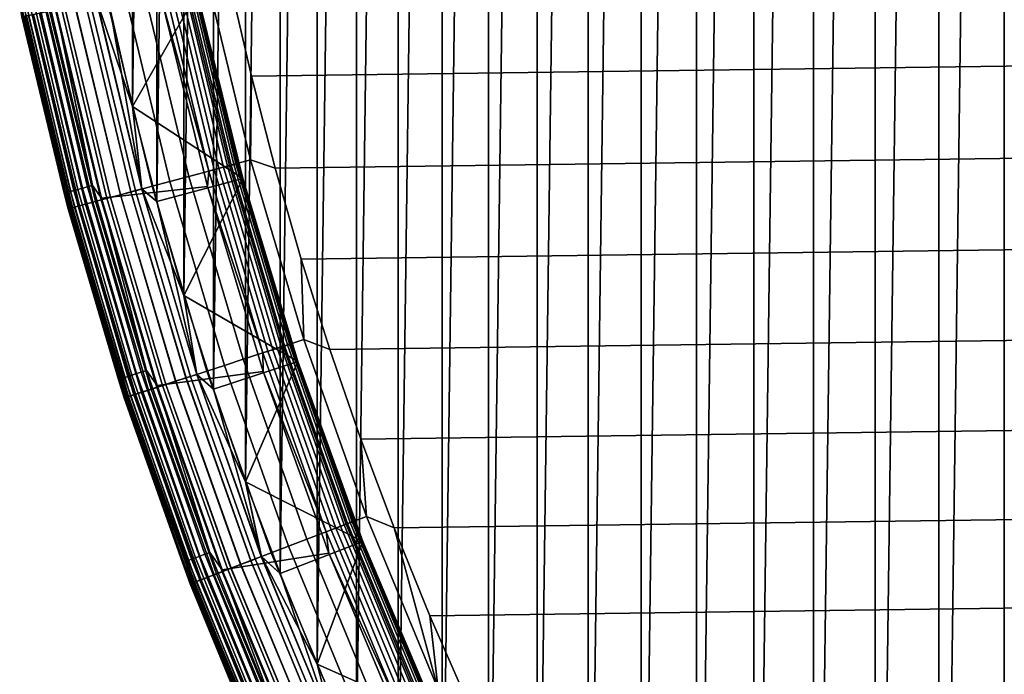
# Model space of a CAD drawing. Header units: metres. Extents: x -22 to 239, y -22 to 22.
# Tile 9 of 256: x -21.04 to -15.43, y -8.22 to -4.49. Entities that reach past the tile are written whole.
import ezdxf

# ---------------------------------------------------------------- set-up
doc = ezdxf.new("R2010")
doc.units = ezdxf.units.M
doc.layers.add('solid_10_151_033_XXX', color=7, linetype='CONTINUOUS')

msp = doc.modelspace()

# ---------------------------------------------------------------- linework, layer by layer
at = {"layer": 'solid_10_151_033_XXX'}
for points in [[(-15.43135, -14.243364, 0.8), (-15.431365, 14.243348, 0.8), (-15.046661, 14.649161, 0.8)], [(-15.805073, -13.827495, 0.8), (-15.805086, 13.827479, 0.8), (-15.431365, 14.243348, 0.8)], [(-15.43135, -14.243364, 0.8), (-15.805073, -13.827495, 0.8), (-15.431365, 14.243348, 0.8)], [(-16.167583, -13.401836, 0.8), (-16.167597, 13.401821, 0.8), (-15.805086, 13.827479, 0.8)], [(-15.805073, -13.827495, 0.8), (-16.167583, -13.401836, 0.8), (-15.805086, 13.827479, 0.8)], [(-16.518682, -12.966614, 0.8), (-16.518694, 12.966599, 0.8), (-16.167597, 13.401821, 0.8)], [(-16.167583, -13.401836, 0.8), (-16.518682, -12.966614, 0.8), (-16.167597, 13.401821, 0.8)], [(-16.858013, -12.522273, 0.8), (-16.858023, 12.52226, 0.8), (-16.518694, 12.966599, 0.8)], [(-16.518682, -12.966614, 0.8), (-16.858013, -12.522273, 0.8), (-16.518694, 12.966599, 0.8)], [(-17.18544, -12.068995, 0.8), (-17.185448, 12.068983, 0.8), (-16.858023, 12.52226, 0.8)], [(-16.858013, -12.522273, 0.8), (-17.18544, -12.068995, 0.8), (-16.858023, 12.52226, 0.8)], [(-17.500664, -11.607183, 0.8), (-17.500671, 11.607172, 0.8), (-17.185448, 12.068983, 0.8)], [(-17.18544, -12.068995, 0.8), (-17.500664, -11.607183, 0.8), (-17.185448, 12.068983, 0.8)], [(-17.803457, -11.137186, 0.8), (-17.803465, 11.137174, 0.8), (-17.500671, 11.607172, 0.8)], [(-17.500664, -11.607183, 0.8), (-17.803457, -11.137186, 0.8), (-17.500671, 11.607172, 0.8)], [(-18.093668, -10.659227, 0.8), (-18.093681, 10.659207, 0.8), (-17.803465, 11.137174, 0.8)], [(-17.803457, -11.137186, 0.8), (-18.093668, -10.659227, 0.8), (-17.803465, 11.137174, 0.8)], [(-18.370998, -10.173806, 0.8), (-18.371017, 10.173774, 0.8), (-18.093681, 10.659207, 0.8)], [(-18.093668, -10.659227, 0.8), (-18.370998, -10.173806, 0.8), (-18.093681, 10.659207, 0.8)], [(-18.635332, -9.681136, 0.8), (-18.635355, 9.681092, 0.8), (-18.371017, 10.173774, 0.8)], [(-18.370998, -10.173806, 0.8), (-18.635332, -9.681136, 0.8), (-18.371017, 10.173774, 0.8)], [(-18.886459, -9.18159, 0.8), (-18.886486, 9.181537, 0.8), (-18.635355, 9.681092, 0.8)], [(-18.635332, -9.681136, 0.8), (-18.886459, -9.18159, 0.8), (-18.635355, 9.681092, 0.8)], [(-19.124182, -8.675578, 0.8), (-19.124207, 8.675524, 0.8), (-18.886486, 9.181537, 0.8)], [(-18.886459, -9.18159, 0.8), (-19.124182, -8.675578, 0.8), (-18.886486, 9.181537, 0.8)], [(-19.348398, -8.163302, 0.8), (-19.348417, 8.163254, 0.8), (-19.124207, 8.675524, 0.8)], [(-19.124182, -8.675578, 0.8), (-19.348398, -8.163302, 0.8), (-19.124207, 8.675524, 0.8)], [(-19.558882, -7.645262, 0.8), (-19.558895, 7.645231, 0.8), (-19.348417, 8.163254, 0.8)], [(-19.348398, -8.163302, 0.8), (-19.558882, -7.645262, 0.8), (-19.348417, 8.163254, 0.8)], [(-19.755524, -7.121745, 0.8), (-19.755526, 7.121739, 0.8), (-19.558895, 7.645231, 0.8)], [(-19.558882, -7.645262, 0.8), (-19.755524, -7.121745, 0.8), (-19.558895, 7.645231, 0.8)], [(-19.938177, -6.593104, 0.8), (-19.938168, 6.593128, 0.8), (-19.755526, 7.121739, 0.8)], [(-19.755524, -7.121745, 0.8), (-19.938177, -6.593104, 0.8), (-19.755526, 7.121739, 0.8)], [(-20.106642, -6.059941, 0.8), (-20.10663, 6.059984, 0.8), (-19.938168, 6.593128, 0.8)], [(-19.938177, -6.593104, 0.8), (-20.106642, -6.059941, 0.8), (-19.938168, 6.593128, 0.8)], [(-20.260853, -5.522482, 0.8), (-20.260841, 5.522526, 0.8), (-20.10663, 6.059984, 0.8)], [(-20.106642, -6.059941, 0.8), (-20.260853, -5.522482, 0.8), (-20.10663, 6.059984, 0.8)], [(-20.400658, -4.981281, 0.8), (-20.400652, 4.981305, 0.8), (-20.260841, 5.522526, 0.8)], [(-20.260853, -5.522482, 0.8), (-20.400658, -4.981281, 0.8), (-20.260841, 5.522526, 0.8)], [(-20.400658, -4.981281, 0.8), (-20.526003, -4.436569, 0.8), (-20.400652, 4.981305, 0.8)], [(-19.722105, -4.809213, 269.950012), (19.843264, -4.281922, 269.950012), (19.950293, -3.751758, 269.950012), (-19.843266, -4.281913, 269.950012)], [(-19.727884, -5.286071, 269.943604), (-19.977501, -4.246349, 269.943604), (-20.098995, -4.272173, 269.924103), (-19.847862, -5.318219, 269.924103)], [(-20.061609, -4.264227, 213.388168), (-19.810944, -5.308326, 213.388168), (-19.822563, -5.31144, 213.359146), (-20.073376, -4.266728, 213.359146)], [(-19.810944, -5.308326, 213.388168), (-20.061609, -4.264227, 213.388168), (-20.054434, -4.262702, 213.418716), (-19.803858, -5.306428, 213.418716)], [(-19.803858, -5.306428, 213.418716), (-20.054434, -4.262702, 213.418716), (-20.052027, -4.26219, 213.449997), (-19.801479, -5.30579, 213.449997)], [(-19.914293, -4.865272, 213.25), (-19.801479, -5.30579, 213.449997), (-20.052027, -4.26219, 213.449997)], [(-19.914293, -4.865272, 213.25), (-20.052027, -4.26219, 213.449997), (-20.036821, -4.333097, 213.25)], [(-19.977501, -4.246349, 269.943604), (-19.727884, -5.286071, 269.943604), (-19.722105, -4.809213, 269.950012), (-19.843266, -4.281913, 269.950012)], [(-19.96521, -5.349662, 269.891693), (-20.217827, -4.297432, 269.891693), (-20.332691, -4.321847, 269.846771), (-20.078638, -5.380055, 269.846771)], [(-20.217295, -4.297319, 213.252426), (-19.964684, -5.349521, 213.252426), (-20.234482, -4.365281, 213.25)], [(-19.847862, -5.318219, 269.924103), (-20.098995, -4.272173, 269.924103), (-20.217827, -4.297432, 269.891693), (-19.96521, -5.349662, 269.891693)], [(-20.187407, -4.290966, 213.25972), (-19.935169, -5.341612, 213.25972), (-19.964684, -5.349521, 213.252426), (-20.217295, -4.297319, 213.252426)], [(-20.159006, -4.284929, 213.271713), (-19.907124, -5.334097, 213.271713), (-19.935169, -5.341612, 213.25972), (-20.187407, -4.290966, 213.25972)], [(-20.132792, -4.279357, 213.288101), (-19.881235, -5.327161, 213.288101), (-19.907124, -5.334097, 213.271713), (-20.159006, -4.284929, 213.271713)], [(-20.109411, -4.274387, 213.308487), (-19.858149, -5.320975, 213.308487), (-19.881235, -5.327161, 213.288101), (-20.132792, -4.279357, 213.288101)], [(-20.089441, -4.270143, 213.332367), (-19.838428, -5.315691, 213.332367), (-19.858149, -5.320975, 213.308487), (-20.109411, -4.274387, 213.308487)], [(-20.073376, -4.266728, 213.359146), (-19.822563, -5.31144, 213.359146), (-19.838428, -5.315691, 213.332367), (-20.089441, -4.270143, 213.332367)], [(-19.586971, -5.332962, 269.950012), (19.722103, -4.809221, 269.950012), (19.843264, -4.281922, 269.950012), (-19.722105, -4.809213, 269.950012)], [(-20.711445, -5.454453, 213.288254), (-20.964771, -4.381021, 213.288254), (-20.938559, -4.375544, 213.27182), (-20.685549, -5.447633, 213.27182)], [(-20.685549, -5.447633, 213.27182), (-20.938559, -4.375544, 213.27182), (-20.910152, -4.369607, 213.259796), (-20.657486, -5.440242, 213.259796)], [(-20.657486, -5.440242, 213.259796), (-20.910152, -4.369607, 213.259796), (-20.880251, -4.363359, 213.252457), (-20.627945, -5.432463, 213.252457)], [(-20.627945, -5.432463, 213.252457), (-20.880251, -4.363359, 213.252457), (-20.8368, -4.417889, 213.25)], [(-20.234482, -4.365281, 213.25), (-19.973179, -5.437093, 213.25), (-20.57674, -5.503419, 213.25), (-20.8368, -4.417889, 213.25)], [(-20.288816, -5.436372, 269.721405), (-20.54553, -4.367087, 269.721405), (-20.641167, -4.387415, 269.642365), (-20.383259, -5.461678, 269.642365)], [(-20.186903, -5.409064, 269.789795), (-20.442327, -4.34515, 269.789795), (-20.54553, -4.367087, 269.721405), (-20.288816, -5.436372, 269.721405)], [(-20.030876, -4.332069, 212.800003), (-20.526005, -4.436562, 212.800003), (-20.400652, -4.981304, 212.800003)], [(-20.078638, -5.380055, 269.846771), (-20.332691, -4.321847, 269.846771), (-20.442327, -4.34515, 269.789795), (-20.186903, -5.409064, 269.789795)], [(-19.77191, -5.392065, 212.800003), (-20.030876, -4.332069, 212.800003), (-20.400652, -4.981304, 212.800003)], [(-19.964684, -5.349521, 213.252426), (-19.973179, -5.437093, 213.25), (-20.234482, -4.365281, 213.25)], [(-19.914293, -4.865272, 213.25), (-20.036821, -4.333097, 213.25), (-20.03088, -4.332048, 213.25)], [(-19.771925, -5.392009, 213.25), (-20.03088, -4.332048, 213.25), (-20.030876, -4.332069, 212.800003), (-19.77191, -5.392065, 212.800003)], [(-19.914293, -4.865272, 213.25), (-20.03088, -4.332048, 213.25), (-19.771925, -5.392009, 213.25)], [(-20.788754, -5.474812, 213.418961), (-21.043026, -4.397374, 213.418961), (-21.035881, -4.395881, 213.388412), (-20.781696, -5.472953, 213.388412)], [(-20.788754, -5.474812, 213.418961), (-21.030174, -4.470101, 213.449997), (-21.043026, -4.397374, 213.418961)], [(-20.781696, -5.472953, 213.388412), (-21.035881, -4.395881, 213.388412), (-21.024143, -4.393428, 213.359375), (-20.7701, -5.469899, 213.359375)], [(-20.7701, -5.469899, 213.359375), (-21.024143, -4.393428, 213.359375), (-21.008099, -4.390075, 213.332565), (-20.754248, -5.465725, 213.332565)], [(-20.754248, -5.465725, 213.332565), (-21.008099, -4.390075, 213.332565), (-20.988144, -4.385905, 213.30867), (-20.734535, -5.460534, 213.30867)], [(-20.734535, -5.460534, 213.30867), (-20.988144, -4.385905, 213.30867), (-20.964771, -4.381021, 213.288254), (-20.711445, -5.454453, 213.288254)], [(-20.578651, -5.514033, 212.696518), (-20.839031, -4.429473, 212.696518), (-20.887154, -4.439702, 212.65332), (-20.626173, -5.526766, 212.65332)], [(-20.625725, -5.526647, 0.946215), (-20.8867, -4.439605, 0.946215), (-20.838524, -4.429365, 0.903084), (-20.57815, -5.513899, 0.903084)], [(-20.545677, -5.505198, 269.455841), (-20.805641, -4.422375, 269.455841), (-20.872671, -4.436623, 269.350433), (-20.611872, -5.522934, 269.350433)], [(-20.526089, -5.499949, 212.73291), (-20.785803, -4.418159, 212.73291), (-20.839031, -4.429473, 212.696518), (-20.578651, -5.514033, 212.696518)], [(-20.57815, -5.513899, 0.903084), (-20.838524, -4.429365, 0.903084), (-20.785248, -4.418041, 0.866758), (-20.525541, -5.499802, 0.866758)], [(-20.627945, -5.432463, 213.252457), (-20.8368, -4.417889, 213.25), (-20.57674, -5.503419, 213.25)], [(-20.469194, -5.484704, 269.553528), (-20.728189, -4.405912, 269.553528), (-20.805641, -4.422375, 269.455841), (-20.545677, -5.505198, 269.455841)], [(-20.469381, -5.484754, 212.761887), (-20.728378, -4.405953, 212.761887), (-20.785803, -4.418159, 212.73291), (-20.526089, -5.499949, 212.73291)], [(-20.525541, -5.499802, 0.866758), (-20.785248, -4.418041, 0.866758), (-20.727787, -4.405827, 0.83786), (-20.468798, -5.484598, 0.83786)], [(-20.409504, -5.46871, 212.782944), (-20.667744, -4.393064, 212.782944), (-20.728378, -4.405953, 212.761887), (-20.469381, -5.484754, 212.761887)], [(-20.383259, -5.461678, 269.642365), (-20.641167, -4.387415, 269.642365), (-20.728189, -4.405912, 269.553528), (-20.469194, -5.484704, 269.553528)], [(-20.468798, -5.484598, 0.83786), (-20.727787, -4.405827, 0.83786), (-20.667124, -4.392933, 0.816885), (-20.408894, -5.468546, 0.816885)], [(-20.347481, -5.452091, 212.795715), (-20.604937, -4.379714, 212.795715), (-20.667744, -4.393064, 212.782944), (-20.409504, -5.46871, 212.782944)], [(-20.408894, -5.468546, 0.816885), (-20.667124, -4.392933, 0.816885), (-20.604301, -4.37958, 0.804193), (-20.346855, -5.451923, 0.804193)], [(-20.347481, -5.452091, 212.795715), (-20.526005, -4.436562, 212.800003), (-20.604937, -4.379714, 212.795715)], [(-20.604301, -4.37958, 0.804193), (-20.526003, -4.436569, 0.8), (-20.400658, -4.981281, 0.8)], [(-20.346855, -5.451923, 0.804193), (-20.604301, -4.37958, 0.804193), (-20.400658, -4.981281, 0.8)], [(-21.02599, -4.469212, 1.234737), (-20.763273, -5.563502, 1.234737), (-20.767405, -5.56461, 1.3), (-21.030174, -4.470102, 1.3)], [(-20.763355, -5.563524, 212.364609), (-21.026072, -4.46923, 212.364609), (-21.030174, -4.470102, 212.300003), (-20.767405, -5.56461, 212.300003)], [(-21.030174, -4.470101, 213.449997), (-20.767405, -5.564609, 213.449997), (-20.767405, -5.564612, 268.75), (-21.030172, -4.470104, 268.75)], [(-20.788754, -5.474812, 213.418961), (-20.767405, -5.564609, 213.449997), (-21.030174, -4.470101, 213.449997)], [(-20.767405, -5.56461, 212.300003), (-21.030174, -4.470102, 212.300003), (-21.030174, -4.470102, 1.3), (-20.767405, -5.56461, 1.3)], [(-20.761055, -5.562908, 268.875427), (-21.023743, -4.468735, 268.875427), (-21.030172, -4.470104, 268.75), (-20.767405, -5.564612, 268.75)], [(-20.751095, -5.560239, 212.428833), (-21.013657, -4.466591, 212.428833), (-21.026072, -4.46923, 212.364609), (-20.763355, -5.563524, 212.364609)], [(-20.763273, -5.563502, 1.234737), (-21.02599, -4.469212, 1.234737), (-21.013493, -4.466556, 1.170527), (-20.750933, -5.560195, 1.170527)], [(-20.74205, -5.557816, 268.999603), (-21.004498, -4.464644, 268.999603), (-21.023743, -4.468735, 268.875427), (-20.761055, -5.562908, 268.875427)], [(-20.730835, -5.554811, 212.49086), (-20.993141, -4.46223, 212.49086), (-21.013657, -4.466591, 212.428833), (-20.751095, -5.560239, 212.428833)], [(-20.750933, -5.560195, 1.170527), (-21.013493, -4.466556, 1.170527), (-20.992895, -4.462178, 1.108537), (-20.730593, -5.554746, 1.108537)], [(-20.7106, -5.549388, 269.121063), (-20.972649, -4.457874, 269.121063), (-21.004498, -4.464644, 268.999603), (-20.74205, -5.557816, 268.999603)], [(-20.702921, -5.547331, 212.549606), (-20.964874, -4.456222, 212.549606), (-20.993141, -4.46223, 212.49086), (-20.730835, -5.554811, 212.49086)], [(-20.730593, -5.554746, 1.108537), (-20.992895, -4.462178, 1.108537), (-20.964554, -4.456153, 1.04983), (-20.702606, -5.547246, 1.04983)], [(-20.667048, -5.537718, 269.238434), (-20.928545, -4.4485, 269.238434), (-20.972649, -4.457874, 269.121063), (-20.7106, -5.549388, 269.121063)], [(-20.667833, -5.537929, 212.604065), (-20.929342, -4.448669, 212.604065), (-20.964874, -4.456222, 212.549606), (-20.702921, -5.547331, 212.549606)], [(-20.702606, -5.547246, 1.04983), (-20.964554, -4.456153, 1.04983), (-20.928951, -4.448586, 0.995412), (-20.667448, -5.537826, 0.995412)], [(-20.626173, -5.526766, 212.65332), (-20.887154, -4.439702, 212.65332), (-20.929342, -4.448669, 212.604065), (-20.667833, -5.537929, 212.604065)], [(-20.667448, -5.537826, 0.995412), (-20.928951, -4.448586, 0.995412), (-20.8867, -4.439605, 0.946215), (-20.625725, -5.526647, 0.946215)], [(-20.611872, -5.522934, 269.350433), (-20.872671, -4.436623, 269.350433), (-20.928545, -4.4485, 269.238434), (-20.667048, -5.537718, 269.238434)], [(-20.347481, -5.452091, 212.795715), (-20.400652, -4.981304, 212.800003), (-20.526005, -4.436562, 212.800003)], [(-19.727884, -5.286071, 269.943604), (-19.586971, -5.332962, 269.950012), (-19.722105, -4.809213, 269.950012)], [(-19.437962, -5.852835, 269.950012), (19.586969, -5.33297, 269.950012), (19.722103, -4.809221, 269.950012), (-19.586971, -5.332962, 269.950012)], [(-19.777672, -5.393844, 213.25), (-19.914293, -4.865272, 213.25), (-19.771925, -5.392009, 213.25)], [(-19.777672, -5.393844, 213.25), (-19.801479, -5.30579, 213.449997), (-19.914293, -4.865272, 213.25)], [(-20.346855, -5.451923, 0.804193), (-20.400658, -4.981281, 0.8), (-20.260853, -5.522482, 0.8)], [(-20.347481, -5.452091, 212.795715), (-20.260841, -5.522525, 212.800003), (-19.77191, -5.392065, 212.800003), (-20.400652, -4.981304, 212.800003)], [(-19.542328, -6.349687, 269.924103), (-19.847862, -5.318219, 269.924103), (-19.96521, -5.349662, 269.891693), (-19.657867, -6.387228, 269.891693)], [(-19.881235, -5.327161, 213.288101), (-19.575188, -6.360364, 213.288101), (-19.600676, -6.368646, 213.271713), (-19.907124, -5.334097, 213.271713)], [(-19.858149, -5.320975, 213.308487), (-19.552454, -6.352978, 213.308487), (-19.575188, -6.360364, 213.288101), (-19.881235, -5.327161, 213.288101)], [(-19.838428, -5.315691, 213.332367), (-19.533039, -6.346669, 213.332367), (-19.552454, -6.352978, 213.308487), (-19.858149, -5.320975, 213.308487)], [(-19.424196, -6.311304, 269.943604), (-19.727884, -5.286071, 269.943604), (-19.847862, -5.318219, 269.924103), (-19.542328, -6.349687, 269.924103)], [(-19.822563, -5.31144, 213.359146), (-19.517418, -6.341593, 213.359146), (-19.533039, -6.346669, 213.332367), (-19.838428, -5.315691, 213.332367)], [(-19.810944, -5.308326, 213.388168), (-19.505978, -6.337876, 213.388168), (-19.517418, -6.341593, 213.359146), (-19.822563, -5.31144, 213.359146)], [(-19.505978, -6.337876, 213.388168), (-19.810944, -5.308326, 213.388168), (-19.803858, -5.306428, 213.418716), (-19.499001, -6.335609, 213.418716)], [(-19.499001, -6.335609, 213.418716), (-19.803858, -5.306428, 213.418716), (-19.801479, -5.30579, 213.449997), (-19.496658, -6.334848, 213.449997)], [(-19.627077, -5.918437, 213.25), (-19.496658, -6.334848, 213.449997), (-19.801479, -5.30579, 213.449997)], [(-19.627077, -5.918437, 213.25), (-19.801479, -5.30579, 213.449997), (-19.777672, -5.393844, 213.25)], [(-19.727884, -5.286071, 269.943604), (-19.424196, -6.311304, 269.943604), (-19.437962, -5.852835, 269.950012), (-19.586971, -5.332962, 269.950012)], [(-19.76955, -6.423516, 269.846771), (-20.078638, -5.380055, 269.846771), (-20.186903, -5.409064, 269.789795), (-19.87615, -6.458152, 269.789795)], [(-19.657867, -6.387228, 269.891693), (-19.96521, -5.349662, 269.891693), (-20.078638, -5.380055, 269.846771), (-19.76955, -6.423516, 269.846771)], [(-19.964684, -5.349521, 213.252426), (-19.657351, -6.38706, 213.252426), (-19.973179, -5.437093, 213.25)], [(-19.935169, -5.341612, 213.25972), (-19.62829, -6.377618, 213.25972), (-19.657351, -6.38706, 213.252426), (-19.964684, -5.349521, 213.252426)], [(-19.907124, -5.334097, 213.271713), (-19.600676, -6.368646, 213.271713), (-19.62829, -6.377618, 213.25972), (-19.935169, -5.341612, 213.25972)], [(-19.275202, -6.368402, 269.950012), (19.43796, -5.852842, 269.950012), (19.586969, -5.33297, 269.950012), (-19.437962, -5.852835, 269.950012)], [(-20.377684, -6.505276, 213.27182), (-20.685549, -5.447633, 213.27182), (-20.657486, -5.440242, 213.259796), (-20.350039, -6.49645, 213.259796)], [(-20.350039, -6.49645, 213.259796), (-20.657486, -5.440242, 213.259796), (-20.627945, -5.432463, 213.252457), (-20.320938, -6.487161, 213.252457)], [(-20.320938, -6.487161, 213.252457), (-20.627945, -5.432463, 213.252457), (-20.57674, -5.503419, 213.25)], [(-19.973179, -5.437093, 213.25), (-19.655294, -6.493023, 213.25), (-20.26029, -6.573476, 213.25), (-20.57674, -5.503419, 213.25)], [(-19.976494, -6.490757, 269.721405), (-20.288816, -5.436372, 269.721405), (-20.383259, -5.461678, 269.642365), (-20.069483, -6.52097, 269.642365)], [(-19.87615, -6.458152, 269.789795), (-20.186903, -5.409064, 269.789795), (-20.288816, -5.436372, 269.721405), (-19.976494, -6.490757, 269.721405)], [(-19.77191, -5.392065, 212.800003), (-20.260841, -5.522525, 212.800003), (-20.10663, -6.059983, 212.800003)], [(-19.456944, -6.436621, 212.800003), (-19.77191, -5.392065, 212.800003), (-20.10663, -6.059983, 212.800003)], [(-19.657351, -6.38706, 213.252426), (-19.655294, -6.493023, 213.25), (-19.973179, -5.437093, 213.25)], [(-19.777672, -5.393844, 213.25), (-19.771925, -5.392009, 213.25), (-19.621382, -5.916429, 213.25), (-19.627077, -5.918437, 213.25)], [(-19.621382, -5.916429, 213.25), (-19.771925, -5.392009, 213.25), (-19.77191, -5.392065, 212.800003), (-19.456944, -6.436621, 212.800003)], [(-20.479353, -6.537732, 213.418961), (-20.788754, -5.474812, 213.418961), (-20.781696, -5.472953, 213.388412), (-20.472401, -6.535512, 213.388412)], [(-20.479353, -6.537732, 213.418961), (-20.767405, -5.564609, 213.449997), (-20.788754, -5.474812, 213.418961)], [(-20.472401, -6.535512, 213.388412), (-20.781696, -5.472953, 213.388412), (-20.7701, -5.469899, 213.359375), (-20.460976, -6.531866, 213.359375)], [(-20.460976, -6.531866, 213.359375), (-20.7701, -5.469899, 213.359375), (-20.754248, -5.465725, 213.332565), (-20.445362, -6.526881, 213.332565)], [(-20.445362, -6.526881, 213.332565), (-20.754248, -5.465725, 213.332565), (-20.734535, -5.460534, 213.30867), (-20.425941, -6.520681, 213.30867)], [(-20.425941, -6.520681, 213.30867), (-20.734535, -5.460534, 213.30867), (-20.711445, -5.454453, 213.288254), (-20.403194, -6.51342, 213.288254)], [(-20.403194, -6.51342, 213.288254), (-20.711445, -5.454453, 213.288254), (-20.685549, -5.447633, 213.27182), (-20.377684, -6.505276, 213.27182)], [(-20.154095, -6.548462, 269.553528), (-20.469194, -5.484704, 269.553528), (-20.545677, -5.505198, 269.455841), (-20.229401, -6.572931, 269.455841)], [(-20.154278, -6.548522, 212.761887), (-20.469381, -5.484754, 212.761887), (-20.526089, -5.499949, 212.73291), (-20.210114, -6.566664, 212.73291)], [(-20.209574, -6.566488, 0.866758), (-20.525541, -5.499802, 0.866758), (-20.468798, -5.484598, 0.83786), (-20.153704, -6.548335, 0.83786)], [(-20.095324, -6.529366, 212.782944), (-20.409504, -5.46871, 212.782944), (-20.469381, -5.484754, 212.761887), (-20.154278, -6.548522, 212.761887)], [(-20.069483, -6.52097, 269.642365), (-20.383259, -5.461678, 269.642365), (-20.469194, -5.484704, 269.553528), (-20.154095, -6.548462, 269.553528)], [(-20.153704, -6.548335, 0.83786), (-20.468798, -5.484598, 0.83786), (-20.408894, -5.468546, 0.816885), (-20.094721, -6.529171, 0.816885)], [(-20.034256, -6.509524, 212.795715), (-20.347481, -5.452091, 212.795715), (-20.409504, -5.46871, 212.782944), (-20.095324, -6.529366, 212.782944)], [(-20.094721, -6.529171, 0.816885), (-20.408894, -5.468546, 0.816885), (-20.346855, -5.451923, 0.804193), (-20.033638, -6.509324, 0.804193)], [(-20.034256, -6.509524, 212.795715), (-20.260841, -5.522525, 212.800003), (-20.347481, -5.452091, 212.795715)], [(-20.346855, -5.451923, 0.804193), (-20.260853, -5.522482, 0.8), (-20.106642, -6.059941, 0.8)], [(-20.033638, -6.509324, 0.804193), (-20.346855, -5.451923, 0.804193), (-20.106642, -6.059941, 0.8)], [(-20.411709, -6.632166, 212.49086), (-20.730835, -5.554811, 212.49086), (-20.751095, -5.560239, 212.428833), (-20.431656, -6.638648, 212.428833)], [(-20.431496, -6.638596, 1.170527), (-20.750933, -5.560195, 1.170527), (-20.730593, -5.554746, 1.108537), (-20.41147, -6.632089, 1.108537)], [(-20.391783, -6.625692, 269.121063), (-20.7106, -5.549388, 269.121063), (-20.74205, -5.557816, 268.999603), (-20.42275, -6.635754, 268.999603)], [(-20.384224, -6.623236, 212.549606), (-20.702921, -5.547331, 212.549606), (-20.730835, -5.554811, 212.49086), (-20.411709, -6.632166, 212.49086)], [(-20.41147, -6.632089, 1.108537), (-20.730593, -5.554746, 1.108537), (-20.702606, -5.547246, 1.04983), (-20.383913, -6.623135, 1.04983)], [(-20.348902, -6.611759, 269.238434), (-20.667048, -5.537718, 269.238434), (-20.7106, -5.549388, 269.121063), (-20.391783, -6.625692, 269.121063)], [(-20.349676, -6.61201, 212.604065), (-20.667833, -5.537929, 212.604065), (-20.702921, -5.547331, 212.549606), (-20.384224, -6.623236, 212.549606)], [(-20.383913, -6.623135, 1.04983), (-20.702606, -5.547246, 1.04983), (-20.667448, -5.537826, 0.995412), (-20.349297, -6.611887, 0.995412)], [(-20.308657, -6.598682, 212.65332), (-20.626173, -5.526766, 212.65332), (-20.667833, -5.537929, 212.604065), (-20.349676, -6.61201, 212.604065)], [(-20.349297, -6.611887, 0.995412), (-20.667448, -5.537826, 0.995412), (-20.625725, -5.526647, 0.946215), (-20.308216, -6.598539, 0.946215)], [(-20.294575, -6.594107, 269.350433), (-20.611872, -5.522934, 269.350433), (-20.667048, -5.537718, 269.238434), (-20.348902, -6.611759, 269.238434)], [(-20.261868, -6.58348, 212.696518), (-20.578651, -5.514033, 212.696518), (-20.626173, -5.526766, 212.65332), (-20.308657, -6.598682, 212.65332)], [(-20.308216, -6.598539, 0.946215), (-20.625725, -5.526647, 0.946215), (-20.57815, -5.513899, 0.903084), (-20.261374, -6.583319, 0.903084)], [(-20.229401, -6.572931, 269.455841), (-20.545677, -5.505198, 269.455841), (-20.611872, -5.522934, 269.350433), (-20.294575, -6.594107, 269.350433)], [(-20.210114, -6.566664, 212.73291), (-20.526089, -5.499949, 212.73291), (-20.578651, -5.514033, 212.696518), (-20.261868, -6.58348, 212.696518)], [(-20.261374, -6.583319, 0.903084), (-20.57815, -5.513899, 0.903084), (-20.525541, -5.499802, 0.866758), (-20.209574, -6.566488, 0.866758)], [(-20.320938, -6.487161, 213.252457), (-20.57674, -5.503419, 213.25), (-20.26029, -6.573476, 213.25)], [(-20.034256, -6.509524, 212.795715), (-20.10663, -6.059983, 212.800003), (-20.260841, -5.522525, 212.800003)], [(-20.441463, -6.641834, 268.875427), (-20.761055, -5.562908, 268.875427), (-20.767405, -5.564612, 268.75), (-20.447714, -6.643869, 268.75)], [(-20.763273, -5.563502, 1.234737), (-20.443647, -6.642543, 1.234737), (-20.447716, -6.643866, 1.3), (-20.767405, -5.56461, 1.3)], [(-20.443727, -6.64257, 212.364609), (-20.763355, -5.563524, 212.364609), (-20.767405, -5.56461, 212.300003), (-20.447716, -6.643866, 212.300003)], [(-20.767405, -5.564609, 213.449997), (-20.447716, -6.643865, 213.449997), (-20.447714, -6.643869, 268.75), (-20.767405, -5.564612, 268.75)], [(-20.479353, -6.537732, 213.418961), (-20.447716, -6.643865, 213.449997), (-20.767405, -5.564609, 213.449997)], [(-20.447716, -6.643866, 212.300003), (-20.767405, -5.56461, 212.300003), (-20.767405, -5.56461, 1.3), (-20.447716, -6.643866, 1.3)], [(-20.431656, -6.638648, 212.428833), (-20.751095, -5.560239, 212.428833), (-20.763355, -5.563524, 212.364609), (-20.443727, -6.64257, 212.364609)], [(-20.443647, -6.642543, 1.234737), (-20.763273, -5.563502, 1.234737), (-20.750933, -5.560195, 1.170527), (-20.431496, -6.638596, 1.170527)], [(-20.42275, -6.635754, 268.999603), (-20.74205, -5.557816, 268.999603), (-20.761055, -5.562908, 268.875427), (-20.441463, -6.641834, 268.875427)], [(-19.424196, -6.311304, 269.943604), (-19.275202, -6.368402, 269.950012), (-19.437962, -5.852835, 269.950012)], [(-19.098837, -6.879273, 269.950012), (19.2752, -6.368409, 269.950012), (19.43796, -5.852842, 269.950012), (-19.275202, -6.368402, 269.950012)], [(-19.627077, -5.918437, 213.25), (-19.621382, -5.916429, 213.25), (-19.456919, -6.436699, 213.25), (-19.462685, -6.438479, 213.25)], [(-19.462685, -6.438479, 213.25), (-19.496658, -6.334848, 213.449997), (-19.627077, -5.918437, 213.25)], [(-19.456919, -6.436699, 213.25), (-19.621382, -5.916429, 213.25), (-19.456944, -6.436621, 212.800003)], [(-20.033638, -6.509324, 0.804193), (-20.106642, -6.059941, 0.8), (-19.938177, -6.593104, 0.8)], [(-20.034256, -6.509524, 212.795715), (-19.938169, -6.593127, 212.800003), (-19.456944, -6.436621, 212.800003), (-20.10663, -6.059983, 212.800003)], [(-19.067268, -7.319239, 269.943604), (-19.424196, -6.311304, 269.943604), (-19.542328, -6.349687, 269.924103), (-19.183228, -7.363751, 269.924103)], [(-19.505978, -6.337876, 213.388168), (-19.147547, -7.350054, 213.388168), (-19.158775, -7.354365, 213.359146), (-19.517418, -6.341593, 213.359146)], [(-19.147547, -7.350054, 213.388168), (-19.505978, -6.337876, 213.388168), (-19.499001, -6.335609, 213.418716), (-19.140697, -7.347425, 213.418716)], [(-19.140697, -7.347425, 213.418716), (-19.499001, -6.335609, 213.418716), (-19.496658, -6.334848, 213.449997), (-19.138399, -7.346543, 213.449997)], [(-19.284456, -6.95411, 213.25), (-19.138399, -7.346543, 213.449997), (-19.496658, -6.334848, 213.449997)], [(-19.284456, -6.95411, 213.25), (-19.496658, -6.334848, 213.449997), (-19.462685, -6.438479, 213.25)], [(-19.424196, -6.311304, 269.943604), (-19.067268, -7.319239, 269.943604), (-19.098837, -6.879273, 269.950012), (-19.275202, -6.368402, 269.950012)], [(-19.296646, -7.407288, 269.891693), (-19.657867, -6.387228, 269.891693), (-19.76955, -6.423516, 269.846771), (-19.406277, -7.449371, 269.846771)], [(-19.183228, -7.363751, 269.924103), (-19.542328, -6.349687, 269.924103), (-19.657867, -6.387228, 269.891693), (-19.296646, -7.407288, 269.891693)], [(-19.62829, -6.377618, 213.25972), (-19.267612, -7.396143, 213.25972), (-19.296137, -7.407094, 213.252426), (-19.657351, -6.38706, 213.252426)], [(-19.657351, -6.38706, 213.252426), (-19.296137, -7.407094, 213.252426), (-19.655294, -6.493023, 213.25)], [(-19.600676, -6.368646, 213.271713), (-19.240505, -7.385737, 213.271713), (-19.267612, -7.396143, 213.25972), (-19.62829, -6.377618, 213.25972)], [(-19.575188, -6.360364, 213.288101), (-19.215485, -7.376133, 213.288101), (-19.240505, -7.385737, 213.271713), (-19.600676, -6.368646, 213.271713)], [(-19.552454, -6.352978, 213.308487), (-19.193171, -7.367568, 213.308487), (-19.215485, -7.376133, 213.288101), (-19.575188, -6.360364, 213.288101)], [(-19.533039, -6.346669, 213.332367), (-19.17411, -7.360251, 213.332367), (-19.193171, -7.367568, 213.308487), (-19.552454, -6.352978, 213.308487)], [(-19.517418, -6.341593, 213.359146), (-19.158775, -7.354365, 213.359146), (-19.17411, -7.360251, 213.332367), (-19.533039, -6.346669, 213.332367)], [(-18.908947, -7.385237, 269.950012), (19.098835, -6.879279, 269.950012), (19.2752, -6.368409, 269.950012), (-19.098837, -6.879273, 269.950012)], [(-19.456944, -6.436621, 212.800003), (-19.938169, -6.593127, 212.800003), (-19.755527, -7.121738, 212.800003)], [(-19.406277, -7.449371, 269.846771), (-19.76955, -6.423516, 269.846771), (-19.87615, -6.458152, 269.789795), (-19.510916, -7.489539, 269.789795)], [(-19.086773, -7.463101, 212.800003), (-19.456944, -6.436621, 212.800003), (-19.755527, -7.121738, 212.800003)], [(-19.284456, -6.95411, 213.25), (-19.462685, -6.438479, 213.25), (-19.456919, -6.436699, 213.25)], [(-19.086777, -7.463092, 213.25), (-19.456919, -6.436699, 213.25), (-19.456944, -6.436621, 212.800003), (-19.086773, -7.463101, 212.800003)], [(-19.284456, -6.95411, 213.25), (-19.456919, -6.436699, 213.25), (-19.086777, -7.463092, 213.25)], [(-20.04084, -7.555115, 213.288254), (-20.403194, -6.51342, 213.288254), (-20.377684, -6.505276, 213.27182), (-20.015781, -7.545669, 213.27182)], [(-20.015781, -7.545669, 213.27182), (-20.377684, -6.505276, 213.27182), (-20.350039, -6.49645, 213.259796), (-19.988626, -7.535431, 213.259796)], [(-19.988626, -7.535431, 213.259796), (-20.350039, -6.49645, 213.259796), (-20.320938, -6.487161, 213.252457), (-19.960045, -7.524656, 213.252457)], [(-19.960045, -7.524656, 213.252457), (-20.320938, -6.487161, 213.252457), (-20.26029, -6.573476, 213.25)], [(-19.655294, -6.493023, 213.25), (-19.281855, -7.529944, 213.25), (-19.888466, -7.62489, 213.25), (-20.26029, -6.573476, 213.25)], [(-19.666117, -7.549115, 212.795715), (-20.034256, -6.509524, 212.795715), (-20.095324, -6.529366, 212.782944), (-19.726063, -7.572126, 212.782944)], [(-19.725471, -7.571899, 0.816885), (-20.094721, -6.529171, 0.816885), (-20.033638, -6.509324, 0.804193), (-19.665512, -7.548882, 0.804193)], [(-19.609417, -7.52735, 269.721405), (-19.976494, -6.490757, 269.721405), (-20.069483, -6.52097, 269.642365), (-19.700697, -7.562389, 269.642365)], [(-19.666117, -7.549115, 212.795715), (-19.938169, -6.593127, 212.800003), (-20.034256, -6.509524, 212.795715)], [(-20.033638, -6.509324, 0.804193), (-19.938177, -6.593104, 0.8), (-19.755524, -7.121745, 0.8)], [(-19.665512, -7.548882, 0.804193), (-20.033638, -6.509324, 0.804193), (-19.755524, -7.121745, 0.8)], [(-19.510916, -7.489539, 269.789795), (-19.87615, -6.458152, 269.789795), (-19.976494, -6.490757, 269.721405), (-19.609417, -7.52735, 269.721405)], [(-19.296137, -7.407094, 213.252426), (-19.281855, -7.529944, 213.25), (-19.655294, -6.493023, 213.25)], [(-20.115644, -7.583315, 213.418961), (-20.479353, -6.537732, 213.418961), (-20.472401, -6.535512, 213.388412), (-20.108816, -7.580741, 213.388412)], [(-20.115644, -7.583315, 213.418961), (-20.447716, -6.643865, 213.449997), (-20.479353, -6.537732, 213.418961)], [(-20.108816, -7.580741, 213.388412), (-20.472401, -6.535512, 213.388412), (-20.460976, -6.531866, 213.359375), (-20.097593, -7.57651, 213.359375)], [(-20.097593, -7.57651, 213.359375), (-20.460976, -6.531866, 213.359375), (-20.445362, -6.526881, 213.332565), (-20.082256, -7.570728, 213.332565)], [(-20.082256, -7.570728, 213.332565), (-20.445362, -6.526881, 213.332565), (-20.425941, -6.520681, 213.30867), (-20.063181, -7.563538, 213.30867)], [(-20.063181, -7.563538, 213.30867), (-20.425941, -6.520681, 213.30867), (-20.403194, -6.51342, 213.288254), (-20.04084, -7.555115, 213.288254)], [(-19.783754, -7.594272, 269.553528), (-20.154095, -6.548462, 269.553528), (-20.229401, -6.572931, 269.455841), (-19.857677, -7.622648, 269.455841)], [(-19.783936, -7.594341, 212.761887), (-20.154278, -6.548522, 212.761887), (-20.210114, -6.566664, 212.73291), (-19.838743, -7.61538, 212.73291)], [(-19.838213, -7.615177, 0.866758), (-20.209574, -6.566488, 0.866758), (-20.153704, -6.548335, 0.83786), (-19.783371, -7.594124, 0.83786)], [(-19.726063, -7.572126, 212.782944), (-20.095324, -6.529366, 212.782944), (-20.154278, -6.548522, 212.761887), (-19.783936, -7.594341, 212.761887)], [(-19.700697, -7.562389, 269.642365), (-20.069483, -6.52097, 269.642365), (-20.154095, -6.548462, 269.553528), (-19.783754, -7.594272, 269.553528)], [(-19.783371, -7.594124, 0.83786), (-20.153704, -6.548335, 0.83786), (-20.094721, -6.529171, 0.816885), (-19.725471, -7.571899, 0.816885)], [(-19.974981, -7.667677, 269.238434), (-20.348902, -6.611759, 269.238434), (-20.391783, -6.625692, 269.121063), (-20.017075, -7.683836, 269.121063)], [(-19.975742, -7.667969, 212.604065), (-20.349676, -6.61201, 212.604065), (-20.384224, -6.623236, 212.549606), (-20.009655, -7.680987, 212.549606)], [(-20.00935, -7.68087, 1.04983), (-20.383913, -6.623135, 1.04983), (-20.349297, -6.611887, 0.995412), (-19.97537, -7.667826, 0.995412)], [(-19.935476, -7.652512, 212.65332), (-20.308657, -6.598682, 212.65332), (-20.349676, -6.61201, 212.604065), (-19.975742, -7.667969, 212.604065)], [(-19.97537, -7.667826, 0.995412), (-20.349297, -6.611887, 0.995412), (-20.308216, -6.598539, 0.946215), (-19.935043, -7.652346, 0.946215)], [(-19.921654, -7.647206, 269.350433), (-20.294575, -6.594107, 269.350433), (-20.348902, -6.611759, 269.238434), (-19.974981, -7.667677, 269.238434)], [(-19.889547, -7.634881, 212.696518), (-20.261868, -6.58348, 212.696518), (-20.308657, -6.598682, 212.65332), (-19.935476, -7.652512, 212.65332)], [(-19.935043, -7.652346, 0.946215), (-20.308216, -6.598539, 0.946215), (-20.261374, -6.583319, 0.903084), (-19.889061, -7.634696, 0.903084)], [(-19.857677, -7.622648, 269.455841), (-20.229401, -6.572931, 269.455841), (-20.294575, -6.594107, 269.350433), (-19.921654, -7.647206, 269.350433)], [(-19.838743, -7.61538, 212.73291), (-20.210114, -6.566664, 212.73291), (-20.261868, -6.58348, 212.696518), (-19.889547, -7.634881, 212.696518)], [(-19.889061, -7.634696, 0.903084), (-20.261374, -6.583319, 0.903084), (-20.209574, -6.566488, 0.866758), (-19.838213, -7.615177, 0.866758)], [(-19.960045, -7.524656, 213.252457), (-20.26029, -6.573476, 213.25), (-19.888466, -7.62489, 213.25)], [(-19.666117, -7.549115, 212.795715), (-19.755527, -7.121738, 212.800003), (-19.938169, -6.593127, 212.800003)], [(-20.443647, -6.642543, 1.234737), (-20.067986, -7.703378, 1.234737), (-20.07198, -7.704911, 1.3), (-20.447716, -6.643866, 1.3)], [(-20.068066, -7.703408, 212.364609), (-20.443727, -6.64257, 212.364609), (-20.447716, -6.643866, 212.300003), (-20.07198, -7.704911, 212.300003)], [(-20.447716, -6.643865, 213.449997), (-20.07198, -7.70491, 213.449997), (-20.071978, -7.704916, 268.75), (-20.447714, -6.643869, 268.75)], [(-20.115644, -7.583315, 213.418961), (-20.07198, -7.70491, 213.449997), (-20.447716, -6.643865, 213.449997)], [(-20.07198, -7.704911, 212.300003), (-20.447716, -6.643866, 212.300003), (-20.447716, -6.643866, 1.3), (-20.07198, -7.704911, 1.3)], [(-20.065842, -7.702555, 268.875427), (-20.441463, -6.641834, 268.875427), (-20.447714, -6.643869, 268.75), (-20.071978, -7.704916, 268.75)], [(-20.056215, -7.69886, 212.428833), (-20.431656, -6.638648, 212.428833), (-20.443727, -6.64257, 212.364609), (-20.068066, -7.703408, 212.364609)], [(-20.067986, -7.703378, 1.234737), (-20.443647, -6.642543, 1.234737), (-20.431496, -6.638596, 1.170527), (-20.056057, -7.698799, 1.170527)], [(-20.047474, -7.695504, 268.999603), (-20.42275, -6.635754, 268.999603), (-20.441463, -6.641834, 268.875427), (-20.065842, -7.702555, 268.875427)], [(-20.036634, -7.691343, 212.49086), (-20.411709, -6.632166, 212.49086), (-20.431656, -6.638648, 212.428833), (-20.056215, -7.69886, 212.428833)], [(-20.056057, -7.698799, 1.170527), (-20.431496, -6.638596, 1.170527), (-20.41147, -6.632089, 1.108537), (-20.0364, -7.691253, 1.108537)], [(-20.017075, -7.683836, 269.121063), (-20.391783, -6.625692, 269.121063), (-20.42275, -6.635754, 268.999603), (-20.047474, -7.695504, 268.999603)], [(-20.009655, -7.680987, 212.549606), (-20.384224, -6.623236, 212.549606), (-20.411709, -6.632166, 212.49086), (-20.036634, -7.691343, 212.49086)], [(-20.0364, -7.691253, 1.108537), (-20.41147, -6.632089, 1.108537), (-20.383913, -6.623135, 1.04983), (-20.00935, -7.68087, 1.04983)], [(-19.067268, -7.319239, 269.943604), (-18.908947, -7.385237, 269.950012), (-19.098837, -6.879273, 269.950012)], [(-18.705654, -7.885968, 269.950012), (18.908945, -7.385243, 269.950012), (19.098835, -6.879279, 269.950012), (-18.908947, -7.385237, 269.950012)], [(-19.092466, -7.465103, 213.25), (-19.284456, -6.95411, 213.25), (-19.086777, -7.463092, 213.25)], [(-19.092466, -7.465103, 213.25), (-19.138399, -7.346543, 213.449997), (-19.284456, -6.95411, 213.25)], [(-19.666117, -7.549115, 212.795715), (-19.558895, -7.64523, 212.800003), (-19.086773, -7.463101, 212.800003), (-19.755527, -7.121738, 212.800003)], [(-19.665512, -7.548882, 0.804193), (-19.755524, -7.121745, 0.8), (-19.558882, -7.645262, 0.8)], [(-18.658079, -8.307112, 269.943604), (-19.067268, -7.319239, 269.943604), (-19.183228, -7.363751, 269.924103), (-18.771549, -8.357633, 269.924103)], [(-19.147547, -7.350054, 213.388168), (-18.736633, -8.342087, 213.388168), (-18.747622, -8.346979, 213.359146), (-19.158775, -7.354365, 213.359146)], [(-18.736633, -8.342087, 213.388168), (-19.147547, -7.350054, 213.388168), (-19.140697, -7.347425, 213.418716), (-18.729931, -8.339103, 213.418716)], [(-18.729931, -8.339103, 213.418716), (-19.140697, -7.347425, 213.418716), (-19.138399, -7.346543, 213.449997), (-18.727682, -8.338101, 213.449997)], [(-18.886854, -7.970983, 213.25), (-18.727682, -8.338101, 213.449997), (-19.138399, -7.346543, 213.449997)], [(-18.886854, -7.970983, 213.25), (-19.138399, -7.346543, 213.449997), (-19.092466, -7.465103, 213.25)], [(-18.658079, -8.307112, 269.943604), (-18.908947, -7.385237, 269.950012), (-19.067268, -7.319239, 269.943604)], [(-18.882532, -8.407045, 269.891693), (-19.296646, -7.407288, 269.891693), (-19.406277, -7.449371, 269.846771), (-18.989811, -8.454808, 269.846771)], [(-18.771549, -8.357633, 269.924103), (-19.183228, -7.363751, 269.924103), (-19.296646, -7.407288, 269.891693), (-18.882532, -8.407045, 269.891693)], [(-19.267612, -7.396143, 213.25972), (-18.854122, -8.394396, 213.25972), (-18.882036, -8.406824, 213.252426), (-19.296137, -7.407094, 213.252426)], [(-19.296137, -7.407094, 213.252426), (-18.882036, -8.406824, 213.252426), (-19.281855, -7.529944, 213.25)], [(-19.240505, -7.385737, 213.271713), (-18.827597, -8.382586, 213.271713), (-18.854122, -8.394396, 213.25972), (-19.267612, -7.396143, 213.25972)], [(-19.215485, -7.376133, 213.288101), (-18.803114, -8.371685, 213.288101), (-18.827597, -8.382586, 213.271713), (-19.240505, -7.385737, 213.271713)], [(-19.193171, -7.367568, 213.308487), (-18.781277, -8.361963, 213.308487), (-18.803114, -8.371685, 213.288101), (-19.215485, -7.376133, 213.288101)], [(-19.17411, -7.360251, 213.332367), (-18.762627, -8.35366, 213.332367), (-18.781277, -8.361963, 213.308487), (-19.193171, -7.367568, 213.308487)], [(-19.158775, -7.354365, 213.359146), (-18.747622, -8.346979, 213.359146), (-18.762627, -8.35366, 213.332367), (-19.17411, -7.360251, 213.332367)], [(-18.658079, -8.307112, 269.943604), (-18.705654, -7.885968, 269.950012), (-18.908947, -7.385237, 269.950012)], [(-18.489103, -8.381111, 269.950012), (18.705652, -7.885974, 269.950012), (18.908945, -7.385243, 269.950012), (-18.705654, -7.885968, 269.950012)], [(-19.086773, -7.463101, 212.800003), (-19.558895, -7.64523, 212.800003), (-19.348417, -8.163253, 212.800003)], [(-18.989811, -8.454808, 269.846771), (-19.406277, -7.449371, 269.846771), (-19.510916, -7.489539, 269.789795), (-19.092205, -8.500398, 269.789795)], [(-18.6625, -8.468398, 212.800003), (-19.086773, -7.463101, 212.800003), (-19.348417, -8.163253, 212.800003)], [(-18.886854, -7.970983, 213.25), (-19.092466, -7.465103, 213.25), (-19.086777, -7.463092, 213.25)], [(-18.662529, -8.46834, 213.25), (-19.086777, -7.463092, 213.25), (-19.086773, -7.463101, 212.800003), (-18.6625, -8.468398, 212.800003)], [(-18.886854, -7.970983, 213.25), (-19.086777, -7.463092, 213.25), (-18.662529, -8.46834, 213.25)], [(-19.092205, -8.500398, 269.789795), (-19.510916, -7.489539, 269.789795), (-19.609417, -7.52735, 269.721405), (-19.188591, -8.543311, 269.721405)], [(-19.680918, -8.601064, 213.359375), (-20.097593, -7.57651, 213.359375), (-20.082256, -7.570728, 213.332565), (-19.665897, -8.5945, 213.332565)], [(-19.665897, -8.5945, 213.332565), (-20.082256, -7.570728, 213.332565), (-20.063181, -7.563538, 213.30867), (-19.647219, -8.586336, 213.30867)], [(-19.647219, -8.586336, 213.30867), (-20.063181, -7.563538, 213.30867), (-20.04084, -7.555115, 213.288254), (-19.62534, -8.576775, 213.288254)], [(-19.62534, -8.576775, 213.288254), (-20.04084, -7.555115, 213.288254), (-20.015781, -7.545669, 213.27182), (-19.600801, -8.566051, 213.27182)], [(-19.600801, -8.566051, 213.27182), (-20.015781, -7.545669, 213.27182), (-19.988626, -7.535431, 213.259796), (-19.574209, -8.55443, 213.259796)], [(-19.574209, -8.55443, 213.259796), (-19.988626, -7.535431, 213.259796), (-19.960045, -7.524656, 213.252457), (-19.546219, -8.542197, 213.252457)], [(-19.546219, -8.542197, 213.252457), (-19.960045, -7.524656, 213.252457), (-19.888466, -7.62489, 213.25)], [(-19.281855, -7.529944, 213.25), (-18.853765, -8.545492, 213.25), (-19.462175, -8.655271, 213.25), (-19.888466, -7.62489, 213.25)], [(-19.302734, -8.594131, 212.782944), (-19.726063, -7.572126, 212.782944), (-19.783936, -7.594341, 212.761887), (-19.359364, -8.619345, 212.761887)], [(-19.277912, -8.583079, 269.642365), (-19.700697, -7.562389, 269.642365), (-19.783754, -7.594272, 269.553528), (-19.359188, -8.619266, 269.553528)], [(-19.358812, -8.619099, 0.83786), (-19.783371, -7.594124, 0.83786), (-19.725471, -7.571899, 0.816885), (-19.302156, -8.593874, 0.816885)], [(-19.244076, -8.568014, 212.795715), (-19.666117, -7.549115, 212.795715), (-19.726063, -7.572126, 212.782944), (-19.302734, -8.594131, 212.782944)], [(-19.302156, -8.593874, 0.816885), (-19.725471, -7.571899, 0.816885), (-19.665512, -7.548882, 0.804193), (-19.243483, -8.56775, 0.804193)], [(-19.188591, -8.543311, 269.721405), (-19.609417, -7.52735, 269.721405), (-19.700697, -7.562389, 269.642365), (-19.277912, -8.583079, 269.642365)], [(-19.244076, -8.568014, 212.795715), (-19.558895, -7.64523, 212.800003), (-19.666117, -7.549115, 212.795715)], [(-19.665512, -7.548882, 0.804193), (-19.558882, -7.645262, 0.8), (-19.348398, -8.163302, 0.8)], [(-19.243483, -8.56775, 0.804193), (-19.665512, -7.548882, 0.804193), (-19.348398, -8.163302, 0.8)], [(-18.882036, -8.406824, 213.252426), (-18.853765, -8.545492, 213.25), (-19.281855, -7.529944, 213.25)], [(-19.698593, -8.608788, 213.418961), (-20.115644, -7.583315, 213.418961), (-20.108816, -7.580741, 213.388412), (-19.691906, -8.605866, 213.388412)], [(-19.698593, -8.608788, 213.418961), (-20.07198, -7.70491, 213.449997), (-20.115644, -7.583315, 213.418961)], [(-19.691906, -8.605866, 213.388412), (-20.108816, -7.580741, 213.388412), (-20.097593, -7.57651, 213.359375), (-19.680918, -8.601064, 213.359375)], [(-19.431524, -8.651472, 269.455841), (-19.857677, -7.622648, 269.455841), (-19.921654, -7.647206, 269.350433), (-19.494127, -8.679345, 269.350433)], [(-19.412996, -8.643223, 212.73291), (-19.838743, -7.61538, 212.73291), (-19.889547, -7.634881, 212.696518), (-19.462709, -8.665357, 212.696518)], [(-19.462236, -8.665146, 0.903084), (-19.889061, -7.634696, 0.903084), (-19.838213, -7.615177, 0.866758), (-19.412477, -8.642992, 0.866758)], [(-19.546219, -8.542197, 213.252457), (-19.888466, -7.62489, 213.25), (-19.462175, -8.655271, 213.25)], [(-19.359188, -8.619266, 269.553528), (-19.783754, -7.594272, 269.553528), (-19.857677, -7.622648, 269.455841), (-19.431524, -8.651472, 269.455841)], [(-19.359364, -8.619345, 212.761887), (-19.783936, -7.594341, 212.761887), (-19.838743, -7.61538, 212.73291), (-19.412996, -8.643223, 212.73291)], [(-19.412477, -8.642992, 0.866758), (-19.838213, -7.615177, 0.866758), (-19.783371, -7.594124, 0.83786), (-19.358812, -8.619099, 0.83786)], [(-19.587502, -8.720918, 269.121063), (-20.017075, -7.683836, 269.121063), (-20.047474, -7.695504, 268.999603), (-19.617249, -8.734161, 268.999603)], [(-19.58024, -8.717685, 212.549606), (-20.009655, -7.680987, 212.549606), (-20.036634, -7.691343, 212.49086), (-19.60664, -8.729439, 212.49086)], [(-19.606411, -8.729337, 1.108537), (-20.0364, -7.691253, 1.108537), (-20.00935, -7.68087, 1.04983), (-19.579941, -8.717551, 1.04983)], [(-19.54631, -8.702579, 269.238434), (-19.974981, -7.667677, 269.238434), (-20.017075, -7.683836, 269.121063), (-19.587502, -8.720918, 269.121063)], [(-19.547054, -8.702909, 212.604065), (-19.975742, -7.667969, 212.604065), (-20.009655, -7.680987, 212.549606), (-19.58024, -8.717685, 212.549606)], [(-19.579941, -8.717551, 1.04983), (-20.00935, -7.68087, 1.04983), (-19.97537, -7.667826, 0.995412), (-19.546692, -8.702747, 0.995412)], [(-19.507652, -8.685367, 212.65332), (-19.935476, -7.652512, 212.65332), (-19.975742, -7.667969, 212.604065), (-19.547054, -8.702909, 212.604065)], [(-19.546692, -8.702747, 0.995412), (-19.97537, -7.667826, 0.995412), (-19.935043, -7.652346, 0.946215), (-19.507231, -8.685179, 0.946215)], [(-19.494127, -8.679345, 269.350433), (-19.921654, -7.647206, 269.350433), (-19.974981, -7.667677, 269.238434), (-19.54631, -8.702579, 269.238434)], [(-19.462709, -8.665357, 212.696518), (-19.889547, -7.634881, 212.696518), (-19.935476, -7.652512, 212.65332), (-19.507652, -8.685367, 212.65332)], [(-19.507231, -8.685179, 0.946215), (-19.935043, -7.652346, 0.946215), (-19.889061, -7.634696, 0.903084), (-19.462236, -8.665146, 0.903084)], [(-19.244076, -8.568014, 212.795715), (-19.348417, -8.163253, 212.800003), (-19.558895, -7.64523, 212.800003)], [(-20.067986, -7.703378, 1.234737), (-19.63732, -8.743098, 1.234737), (-19.641228, -8.744838, 1.3), (-20.07198, -7.704911, 1.3)], [(-19.637398, -8.743133, 212.364609), (-20.068066, -7.703408, 212.364609), (-20.07198, -7.704911, 212.300003), (-19.641228, -8.744838, 212.300003)], [(-20.07198, -7.70491, 213.449997), (-19.641228, -8.744838, 213.449997), (-19.641226, -8.744843, 268.75), (-20.071978, -7.704916, 268.75)], [(-19.698593, -8.608788, 213.418961), (-19.641228, -8.744838, 213.449997), (-20.07198, -7.70491, 213.449997)], [(-19.641228, -8.744838, 212.300003), (-20.07198, -7.704911, 212.300003), (-20.07198, -7.704911, 1.3), (-19.641228, -8.744838, 1.3)], [(-19.635221, -8.742164, 268.875427), (-20.065842, -7.702555, 268.875427), (-20.071978, -7.704916, 268.75), (-19.641226, -8.744843, 268.75)], [(-19.625803, -8.73797, 212.428833), (-20.056215, -7.69886, 212.428833), (-20.068066, -7.703408, 212.364609), (-19.637398, -8.743133, 212.364609)], [(-19.63732, -8.743098, 1.234737), (-20.067986, -7.703378, 1.234737), (-20.056057, -7.698799, 1.170527), (-19.625648, -8.737902, 1.170527)], [(-19.617249, -8.734161, 268.999603), (-20.047474, -7.695504, 268.999603), (-20.065842, -7.702555, 268.875427), (-19.635221, -8.742164, 268.875427)], [(-19.60664, -8.729439, 212.49086), (-20.036634, -7.691343, 212.49086), (-20.056215, -7.69886, 212.428833), (-19.625803, -8.73797, 212.428833)], [(-19.625648, -8.737902, 1.170527), (-20.056057, -7.698799, 1.170527), (-20.0364, -7.691253, 1.108537), (-19.606411, -8.729337, 1.108537)], [(-18.658079, -8.307112, 269.943604), (-18.489103, -8.381111, 269.950012), (-18.705654, -7.885968, 269.950012)], [(-18.259384, -8.870449, 269.950012), (18.4891, -8.381118, 269.950012), (18.705652, -7.885974, 269.950012), (-18.489103, -8.381111, 269.950012)], [(-18.667912, -8.47107, 213.25), (-18.886854, -7.970983, 213.25), (-18.662529, -8.46834, 213.25)], [(-18.667912, -8.47107, 213.25), (-18.727682, -8.338101, 213.449997), (-18.886854, -7.970983, 213.25)], [(-19.244076, -8.568014, 212.795715), (-19.124207, -8.675523, 212.800003), (-18.6625, -8.468398, 212.800003), (-19.348417, -8.163253, 212.800003)], [(-19.243483, -8.56775, 0.804193), (-19.348398, -8.163302, 0.8), (-19.124182, -8.675578, 0.8)]]:
    msp.add_3dface(points, dxfattribs=at)

doc.saveas('drawing.dxf')
